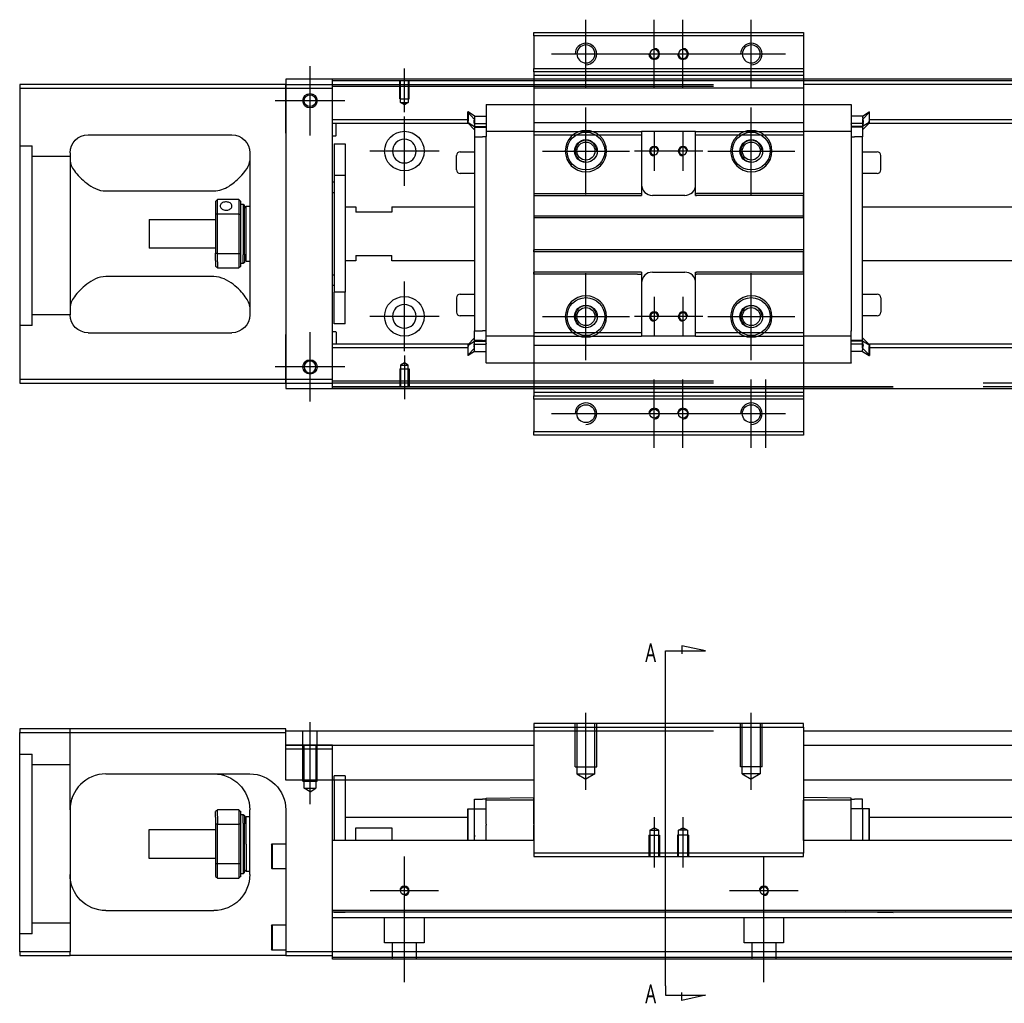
# Model space of a CAD drawing. Header units: millimetres. Extents: x -2774 to 3135, y -1571 to 860.
# Tile 6 of 15: x -2545 to -2271, y -897 to -623. Entities that reach past the tile are written whole.
import ezdxf
from ezdxf.lldxf.tags import DXFTag

# ---------------------------------------------------------------- set-up
doc = ezdxf.new("R2010")
doc.units = ezdxf.units.MM
doc.layers.get('0').update_dxf_attribs({"linetype": 'CONTINUOUS'})
doc.styles.add('CHN', font='msjhbd.ttf')
tags = doc.linetypes.add('DASHED', pattern=[25.72, 12.86, -12.86]).pattern_tags.tags
tags[6:7] = [DXFTag(74, 4), DXFTag(75, 0), DXFTag(340, '0'), DXFTag(46, 0.0), DXFTag(50, 0.0), DXFTag(44, 0.0), DXFTag(45, 0.0)]
tags[4:5] = [DXFTag(74, 4), DXFTag(75, 0), DXFTag(340, '0'), DXFTag(46, 0.0), DXFTag(50, 0.0), DXFTag(44, 0.0), DXFTag(45, 0.0)]

msp = doc.modelspace()

# ---------------------------------------------------------------- linework, layer by layer
at = {"color": 0, "ltscale": 0.2}
for p, q in [((-2387.38, -642.52), (-2387.38, -623.47)), ((-2368.38, -642.52), (-2368.38, -623.47)), ((-2360.38, -642.52), (-2360.38, -623.47)), ((-2341.38, -642.52), (-2341.38, -623.47)), ((-2396.91, -633), (-2377.86, -633)), ((-2377.91, -633), (-2358.86, -633)), ((-2369.91, -633), (-2350.86, -633)), ((-2350.91, -633), (-2331.86, -633)), ((-2464.13, -655.65), (-2464.13, -636.35)), ((-2464.13, -655.52), (-2464.13, -636.47)), ((-2437.88, -649.14), (-2437.88, -637)), ((-2454.48, -646), (-2473.78, -646)), ((-2454.61, -646), (-2473.66, -646)), ((-2387.38, -672.1), (-2387.38, -647.9)), ((-2341.38, -672.1), (-2341.38, -647.9)), ((-2437.88, -669.65), (-2437.88, -650.35)), ((-2368.38, -654.5), (-2368.38, -665.5)), ((-2360.38, -654.5), (-2360.38, -665.5)), ((-2428.23, -660), (-2447.53, -660)), ((-2399.48, -660), (-2375.28, -660)), ((-2362.88, -660), (-2373.88, -660)), ((-2354.88, -660), (-2365.88, -660)), ((-2353.48, -660), (-2329.28, -660)), ((-2387.38, -718.1), (-2387.38, -693.9)), ((-2341.38, -718.1), (-2341.38, -693.9)), ((-2437.88, -715.6), (-2437.88, -696.3)), ((-2368.38, -700.5), (-2368.38, -711.5)), ((-2360.38, -700.5), (-2360.38, -711.5)), ((-2428.23, -705.95), (-2447.53, -705.95)), ((-2399.48, -706), (-2375.28, -706)), ((-2362.88, -706), (-2373.88, -706)), ((-2354.88, -706), (-2365.88, -706)), ((-2353.48, -706), (-2329.28, -706)), ((-2464.13, -729.65), (-2464.13, -710.35)), ((-2464.13, -729.52), (-2464.13, -710.47)), ((-2437.88, -716.85), (-2437.88, -729)), ((-2454.48, -720), (-2473.78, -720)), ((-2454.61, -720), (-2473.66, -720)), ((-2368.38, -742.52), (-2368.38, -723.47)), ((-2360.38, -742.52), (-2360.38, -723.47)), ((-2341.38, -742.52), (-2341.38, -723.47)), ((-2337.38, -742.52), (-2337.38, -723.47)), ((-2396.91, -733), (-2377.86, -733)), ((-2377.91, -733), (-2358.86, -733)), ((-2369.91, -733), (-2350.86, -733)), ((-2350.91, -733), (-2331.86, -733)), ((-2464.13, -841.56), (-2464.13, -818.74)), ((-2387.38, -837.59), (-2387.38, -816.15)), ((-2341.38, -837.59), (-2341.38, -816.15)), ((-2368.38, -845.15), (-2368.38, -859.15)), ((-2360.38, -845.15), (-2360.38, -859.15)), ((-2437.88, -875.17), (-2437.88, -856.12)), ((-2337.88, -875.17), (-2337.88, -856.12)), ((-2437.88, -891.06), (-2437.88, -865.31)), ((-2337.88, -891.06), (-2337.88, -865.31)), ((-2428.36, -865.65), (-2447.41, -865.65)), ((-2328.36, -865.65), (-2347.41, -865.65))]:
    msp.add_line(p, q, dxfattribs=at)
at = {"color": 0, "linetype": 'Continuous'}
for p, q in [((-2401.88, -628), (-2401.88, -627)), ((-2401.88, -627), (-2326.88, -627)), ((-2326.88, -627), (-2326.88, -628)), ((-2401.88, -628), (-2401.88, -637)), ((-2326.88, -628), (-2401.88, -628)), ((-2326.88, -628), (-2326.88, -637)), ((-2401.88, -637), (-2326.88, -637)), ((-2401.88, -638), (-2401.88, -637)), ((-2401.88, -638), (-2401.88, -640)), ((-2326.88, -638), (-2401.88, -638)), ((-2326.88, -637), (-2326.88, -638)), ((-2326.88, -638), (-2326.88, -640)), ((-1804.88, -640), (-2470.88, -640)), ((-2470.88, -640), (-2470.88, -641.5)), ((-2457.88, -640.5), (-2457.88, -640)), ((-2301.88, -640.5), (-2457.88, -640.5)), ((-2457.88, -641.5), (-2457.88, -640.5)), ((-2401.88, -640), (-2401.88, -642.5)), ((-2326.88, -640), (-2326.88, -642.5)), ((-2470.88, -641.5), (-2544.88, -641.5)), ((-2544.88, -641.5), (-2544.88, -723.5)), ((-2544.88, -642.5), (-2470.88, -642.5)), ((-2470.88, -642.5), (-2470.88, -641.5)), ((-2470.88, -641.5), (-2470.88, -653.42)), ((-2470.88, -642.5), (-2457.88, -642.5)), ((-2470.88, -655), (-2470.88, -642.5)), ((-2457.88, -642.5), (-2457.88, -641.5)), ((-2457.88, -723.5), (-2457.88, -642.5)), ((-2401.88, -642.5), (-2401.88, -723.5)), ((-2326.88, -642.5), (-2326.88, -723.5)), ((-2470.88, -653.42), (-2470.88, -655.9)), ((-2525.88, -655.5), (-2485.88, -655.5)), ((-2470.88, -655), (-2470.88, -711)), ((-2470.88, -655.9), (-2470.88, -660.6)), ((-2401.88, -655.52), (-2401.88, -671.8)), ((-2530.88, -660.5), (-2530.88, -705.5)), ((-2480.88, -660.5), (-2480.88, -705.5)), ((-2470.88, -660.6), (-2470.88, -663.08)), ((-2470.88, -663.08), (-2470.88, -702.92)), ((-2520.88, -671.09), (-2490.88, -671.09)), ((-2483.88, -673.5), (-2489.88, -673.5)), ((-2489.88, -677.45), (-2489.88, -673.5)), ((-2483.88, -673.5), (-2483.88, -677.45)), ((-2490.38, -674), (-2490.38, -677.59)), ((-2483.38, -677.59), (-2483.38, -674)), ((-2483.38, -674.75), (-2482.68, -674.75)), ((-2482.68, -674.75), (-2482.38, -675.05)), ((-2482.68, -674.75), (-2482.68, -688.83)), ((-2482.38, -688.62), (-2482.38, -675.05)), ((-2482.38, -675.85), (-2481.88, -675.35)), ((-2481.88, -675.35), (-2480.88, -675.35)), ((-2481.88, -690.65), (-2481.88, -675.35)), ((-2508.88, -679), (-2490.38, -679)), ((-2508.88, -679), (-2508.88, -687)), ((-2490.38, -677.59), (-2490.38, -688.41)), ((-2489.88, -688.54), (-2489.88, -677.45)), ((-2489.88, -677.45), (-2483.88, -677.45)), ((-2483.88, -677.45), (-2483.88, -688.54)), ((-2483.38, -688.41), (-2483.38, -677.59)), ((-2490.38, -687), (-2508.88, -687)), ((-2490.38, -690.42), (-2490.38, -688.41)), ((-2483.88, -688.54), (-2489.88, -688.54)), ((-2489.88, -690.78), (-2489.88, -688.54)), ((-2483.88, -688.54), (-2483.88, -690.78)), ((-2483.38, -692), (-2483.38, -688.41)), ((-2482.68, -691.25), (-2482.68, -688.83)), ((-2482.38, -688.62), (-2482.38, -690.95)), ((-2482.38, -690.15), (-2481.88, -690.65)), ((-2490.38, -690.42), (-2490.38, -692)), ((-2489.88, -690.78), (-2489.88, -692.5)), ((-2489.88, -692.5), (-2483.88, -692.5)), ((-2483.88, -690.78), (-2483.88, -692.5)), ((-2482.68, -691.25), (-2483.38, -691.25)), ((-2482.38, -690.95), (-2482.68, -691.25)), ((-2481.88, -690.65), (-2480.88, -690.65)), ((-2490.88, -694.9), (-2520.88, -694.9)), ((-2470.88, -702.92), (-2470.88, -705.4)), ((-2470.88, -705.4), (-2470.88, -710.1)), ((-2525.88, -710.5), (-2485.88, -710.5)), ((-2470.88, -710.1), (-2470.88, -712.58)), ((-2470.88, -723.5), (-2470.88, -711)), ((-2470.88, -712.58), (-2470.88, -724.5)), ((-2544.88, -723.5), (-2544.88, -724.5)), ((-2470.88, -723.5), (-2544.88, -723.5)), ((-2544.88, -724.5), (-2470.88, -724.5)), ((-2470.88, -724.5), (-2470.88, -723.5)), ((-2457.88, -723.5), (-2470.88, -723.5)), ((-2470.88, -724.5), (-2457.88, -724.5)), ((-2470.88, -724.5), (-2470.88, -726)), ((-2457.88, -724.5), (-2457.88, -723.5)), ((-2457.88, -725.5), (-2457.88, -724.5)), ((-2301.88, -725.5), (-2457.88, -725.5)), ((-2457.88, -726), (-2457.88, -725.5)), ((-2401.88, -723.5), (-2401.88, -726)), ((-2326.88, -723.5), (-2326.88, -726)), ((-2470.88, -726), (-1804.88, -726)), ((-2401.88, -726), (-2401.88, -728)), ((-2401.88, -729), (-2401.88, -728)), ((-2401.88, -728), (-2326.88, -728)), ((-2326.88, -726), (-2326.88, -728)), ((-2326.88, -728), (-2326.88, -729)), ((-2401.88, -729), (-2401.88, -738)), ((-2326.88, -729), (-2401.88, -729)), ((-2326.88, -729), (-2326.88, -738)), ((-2401.88, -739), (-2401.88, -738)), ((-2401.88, -738), (-2326.88, -738)), ((-2326.88, -739), (-2401.88, -739)), ((-2326.88, -738), (-2326.88, -739)), ((-2544.88, -820.65), (-2544.88, -821.65)), ((-2470.88, -820.65), (-2544.88, -820.65)), ((-2470.88, -821.65), (-2470.88, -820.65)), ((-2470.88, -821.15), (-2351.88, -821.15)), ((-2401.88, -819.15), (-2401.88, -820.15)), ((-2326.88, -819.15), (-2401.88, -819.15)), ((-2401.88, -820.15), (-2326.88, -820.15)), ((-2401.88, -820.15), (-2401.88, -855.15)), ((-2326.88, -820.15), (-2326.88, -819.15)), ((-2326.88, -820.15), (-2326.88, -855.15)), ((-2326.88, -821.15), (-1804.88, -821.15)), ((-2544.88, -821.65), (-2470.88, -821.65)), ((-2544.88, -882.65), (-2544.88, -821.65)), ((-2470.88, -834.92), (-2470.88, -821.65)), ((-2470.88, -825.15), (-2401.88, -825.15)), ((-2326.88, -825.15), (-1804.88, -825.15)), ((-2520.88, -833.15), (-2480.88, -833.15)), ((-2401.88, -834.92), (-2470.88, -834.92)), ((-2457.88, -850.65), (-2457.88, -834.92)), ((-2457.38, -834.92), (-2457.38, -851.65)), ((-2454.38, -834.92), (-2454.38, -851.65)), ((-1804.88, -834.92), (-2326.88, -834.92)), ((-2418.33, -842.9), (-2418.33, -840.2)), ((-2418.33, -840.2), (-2416.13, -840.2)), ((-2415.13, -840.2), (-2416.13, -840.2)), ((-2415.13, -839.93), (-2401.88, -839.7)), ((-2415.13, -840.5), (-2415.13, -839.93)), ((-2401.88, -840.5), (-2415.13, -840.5)), ((-2415.13, -847.15), (-2415.13, -840.5)), ((-2401.88, -840.5), (-2401.88, -839.93)), ((-2401.88, -847.15), (-2401.88, -840.5)), ((-2313.63, -839.93), (-2326.88, -839.7)), ((-2313.63, -840.5), (-2326.88, -840.5)), ((-2326.88, -851.65), (-2326.88, -840.5)), ((-2313.63, -840.5), (-2313.63, -839.93)), ((-2313.63, -840.2), (-2312.63, -840.2)), ((-2313.63, -851.65), (-2313.63, -840.5)), ((-2310.43, -840.2), (-2312.63, -840.2)), ((-2310.43, -842.9), (-2310.43, -840.2)), ((-2530.88, -843.15), (-2530.88, -882.65)), ((-2483.88, -843.15), (-2489.88, -843.15)), ((-2489.88, -844.87), (-2489.88, -843.15)), ((-2483.88, -843.15), (-2483.88, -844.87)), ((-2480.88, -861.15), (-2480.88, -843.15)), ((-2470.88, -843.15), (-2470.88, -882.65)), ((-2420.23, -851.65), (-2420.23, -842.9)), ((-2420.23, -842.9), (-2420.13, -842.9)), ((-2420.13, -851.65), (-2420.13, -842.9)), ((-2420.13, -842.9), (-2418.33, -842.9)), ((-2418.33, -842.9), (-2415.13, -842.9)), ((-2418.33, -851.65), (-2418.33, -842.9)), ((-2310.43, -842.9), (-2313.63, -842.9)), ((-2308.63, -842.9), (-2310.43, -842.9)), ((-2310.43, -842.9), (-2310.43, -850.15)), ((-2308.63, -851.65), (-2308.63, -842.9)), ((-2308.53, -842.9), (-2308.63, -842.9)), ((-2308.53, -851.65), (-2308.53, -842.9)), ((-2490.38, -845.22), (-2490.38, -843.65)), ((-2490.38, -845.22), (-2490.38, -847.24)), ((-2489.88, -844.87), (-2489.88, -847.1)), ((-2483.88, -844.87), (-2483.88, -847.1)), ((-2483.38, -847.24), (-2483.38, -843.65)), ((-2483.38, -844.4), (-2482.68, -844.4)), ((-2482.68, -844.4), (-2482.38, -844.7)), ((-2482.68, -846.82), (-2482.68, -844.4)), ((-2482.38, -844.7), (-2482.38, -847.03)), ((-2482.38, -845.5), (-2481.88, -845)), ((-2481.88, -845), (-2480.88, -845)), ((-2481.88, -852.65), (-2481.88, -845)), ((-2454.37, -845.15), (-2420.13, -845.15)), ((-2308.53, -845.15), (-1817.88, -845.15)), ((-2508.88, -848.65), (-2490.38, -848.65)), ((-2508.88, -852.65), (-2508.88, -848.65)), ((-2490.38, -847.24), (-2490.38, -858.06)), ((-2489.88, -858.19), (-2489.88, -847.1)), ((-2489.88, -847.1), (-2483.88, -847.1)), ((-2483.88, -847.1), (-2483.88, -858.19)), ((-2483.38, -858.06), (-2483.38, -847.24)), ((-2482.68, -846.82), (-2482.68, -860.9)), ((-2482.38, -860.6), (-2482.38, -847.03)), ((-2451.38, -848.15), (-2441.38, -848.15)), ((-2451.38, -851.65), (-2451.38, -848.15)), ((-2441.38, -848.15), (-2441.38, -851.65)), ((-2415.13, -847.15), (-2415.13, -847.38)), ((-2415.13, -851.65), (-2415.13, -847.38)), ((-2401.88, -847.15), (-2401.88, -847.38)), ((-2401.88, -851.65), (-2401.88, -847.38)), ((-2457.88, -851.65), (-2457.88, -850.65)), ((-2401.88, -851.65), (-2457.88, -851.65)), ((-2457.88, -871.1), (-2457.88, -851.65)), ((-1817.88, -851.65), (-2326.88, -851.65)), ((-2508.88, -856.65), (-2508.88, -852.65)), ((-2481.88, -852.65), (-2481.88, -860.3)), ((-2474.88, -852.83), (-2474.63, -852.58)), ((-2474.88, -852.83), (-2474.88, -856.08)), ((-2474.63, -852.58), (-2470.88, -852.58)), ((-2474.63, -852.58), (-2474.63, -856.08)), ((-2490.38, -856.65), (-2508.88, -856.65)), ((-2474.88, -856.08), (-2474.88, -859.33)), ((-2474.63, -856.08), (-2474.63, -859.58)), ((-2326.88, -855.15), (-2401.88, -855.15)), ((-2401.88, -855.15), (-2401.88, -856.15)), ((-2401.88, -856.15), (-2326.88, -856.15)), ((-2326.88, -856.15), (-2326.88, -855.15)), ((-2490.38, -858.06), (-2490.38, -861.65)), ((-2489.88, -862.15), (-2489.88, -858.19)), ((-2483.88, -858.19), (-2489.88, -858.19)), ((-2483.88, -858.19), (-2483.88, -862.15)), ((-2483.38, -861.65), (-2483.38, -858.06)), ((-2481.88, -860.3), (-2482.38, -859.8)), ((-2474.63, -859.58), (-2474.88, -859.33)), ((-2470.88, -859.58), (-2474.63, -859.58)), ((-2489.88, -862.15), (-2483.88, -862.15)), ((-2482.68, -860.9), (-2483.38, -860.9)), ((-2482.38, -860.6), (-2482.68, -860.9)), ((-2480.88, -860.3), (-2481.88, -860.3)), ((-2520.88, -871.15), (-2490.88, -871.15)), ((-1817.88, -871.1), (-2457.88, -871.1)), ((-2457.88, -871.6), (-2457.88, -871.1)), ((-2457.88, -882.65), (-2457.88, -871.6)), ((-2474.88, -875.4), (-2474.63, -875.15)), ((-2474.88, -875.4), (-2474.88, -878.65)), ((-2474.63, -875.15), (-2470.88, -875.15)), ((-2474.63, -875.15), (-2474.63, -878.65)), ((-2474.88, -878.65), (-2474.88, -881.9)), ((-2474.63, -878.65), (-2474.63, -882.15)), ((-2544.88, -882.65), (-2544.88, -883.65)), ((-2530.88, -882.65), (-2544.88, -882.65)), ((-2544.88, -883.65), (-2530.88, -883.65)), ((-2530.88, -883.65), (-2530.88, -882.65)), ((-2470.88, -883.65), (-2530.88, -883.65)), ((-2474.63, -882.15), (-2474.88, -881.9)), ((-2470.88, -882.15), (-2474.63, -882.15)), ((-2470.88, -882.65), (-2470.88, -883.65)), ((-2457.88, -882.65), (-2470.88, -882.65)), ((-2470.88, -883.65), (-2457.88, -883.65)), ((-1817.88, -882.65), (-2457.88, -882.65)), ((-2457.88, -884.65), (-2457.88, -882.65)), ((-1817.88, -884.65), (-2457.88, -884.65))]:
    msp.add_line(p, q, dxfattribs=at)
at = {"color": 0, "linetype": 'DASHED'}
for p, q in [((-2326.88, -638), (-2401.88, -638)), ((-2326.88, -639), (-2401.88, -639)), ((-1817.88, -640.5), (-2326.88, -640.5)), ((-2470.88, -641.5), (-2351.88, -641.5)), ((-2351.88, -642), (-2457.88, -642)), ((-2326.88, -642.5), (-2401.88, -642.5)), ((-1817.88, -641.5), (-2326.88, -641.5)), ((-2415.13, -647.09), (-2415.13, -647.04)), ((-2415.13, -647.09), (-2415.13, -652.4)), ((-2313.63, -647.09), (-2313.63, -647.04)), ((-2313.63, -647.09), (-2313.63, -652.4)), ((-2420.13, -649.12), (-2420.23, -649.12)), ((-2420.23, -651.66), (-2420.23, -649.12)), ((-2420.23, -649.22), (-2418.33, -651.2)), ((-2420.23, -652.02), (-2420.23, -651.66)), ((-2418.33, -650.27), (-2420.13, -649.12)), ((-2420.13, -649.12), (-2420.13, -651.66)), ((-2420.13, -652.02), (-2420.13, -651.66)), ((-2418.33, -650.27), (-2415.13, -650.27)), ((-2310.43, -650.27), (-2313.63, -650.27)), ((-2313.62, -651.32), (-2313.63, -651.32)), ((-2310.43, -650.27), (-2308.63, -649.12)), ((-2308.53, -649.22), (-2310.43, -651.2)), ((-2308.63, -649.12), (-2308.53, -649.12)), ((-2308.63, -649.12), (-2308.63, -651.66)), ((-2308.63, -652.02), (-2308.63, -651.66)), ((-2308.53, -651.66), (-2308.53, -649.12)), ((-2308.53, -652.02), (-2308.53, -651.66)), ((-2420.23, -652.02), (-2420.13, -652.02)), ((-2420.23, -652.12), (-2420.23, -652.02)), ((-2418.33, -654.1), (-2420.23, -652.12)), ((-2420.13, -652.02), (-2418.33, -653.17)), ((-2418.33, -652.26), (-2418.33, -653.32)), ((-2418.33, -653.17), (-2415.13, -653.17)), ((-2416.13, -653.32), (-2418.33, -653.32)), ((-2418.33, -653.32), (-2418.33, -656.02)), ((-2415.13, -653.32), (-2415.63, -653.32)), ((-2415.13, -652.52), (-2415.13, -652.4)), ((-2415.13, -652.52), (-2415.13, -654.52)), ((-2415.13, -653.82), (-2415.13, -653.82)), ((-2415.13, -654.52), (-2415.13, -655.25)), ((-2401.88, -652.03), (-2326.88, -652.03)), ((-2401.88, -654.52), (-2401.88, -655.52)), ((-2372.13, -654.52), (-2371.88, -654.52)), ((-2371.88, -654.52), (-2371.88, -655.52)), ((-2356.88, -654.52), (-2371.88, -654.52)), ((-2356.88, -655.52), (-2356.88, -654.52)), ((-2313.63, -652.52), (-2313.63, -652.4)), ((-2313.63, -652.52), (-2313.63, -652.4)), ((-2313.63, -652.52), (-2313.63, -654.52)), ((-2310.43, -653.17), (-2313.63, -653.17)), ((-2313.63, -653.82), (-2313.63, -653.82)), ((-2313.63, -654.52), (-2313.63, -655.25)), ((-2310.31, -652.32), (-2313.62, -652.32)), ((-2308.63, -652.02), (-2310.43, -653.17)), ((-2310.43, -654.1), (-2308.53, -652.12)), ((-2310.43, -652.26), (-2310.43, -653.32)), ((-2310.43, -653.32), (-2310.43, -656.02)), ((-2308.53, -652.02), (-2308.63, -652.02)), ((-2308.53, -652.12), (-2308.53, -652.02)), ((-2418.33, -656.02), (-2416.13, -656.02)), ((-2415.13, -656.02), (-2416.13, -656.02)), ((-2415.13, -655.25), (-2415.13, -655.98)), ((-2372.13, -655.52), (-2371.88, -655.52)), ((-2313.63, -655.25), (-2313.63, -655.98)), ((-2313.63, -656.02), (-2312.63, -656.02)), ((-2310.43, -656.02), (-2312.63, -656.02)), ((-2423.38, -665.22), (-2423.38, -661.22)), ((-2423.38, -661.22), (-2423.38, -661.22)), ((-2422.38, -660.22), (-2418.33, -660.22)), ((-2310.43, -660.22), (-2306.38, -660.22)), ((-2305.38, -665.22), (-2305.38, -661.22)), ((-2401.91, -663.2), (-2401.88, -663.2)), ((-2418.33, -666.22), (-2422.38, -666.22)), ((-2306.38, -666.22), (-2310.43, -666.22)), ((-2401.88, -671.8), (-2401.88, -672.35)), ((-2401.88, -672.35), (-2401.88, -678)), ((-2326.88, -671.8), (-2326.88, -672.35)), ((-2326.88, -678), (-2326.88, -672.35)), ((-2401.88, -678), (-2401.88, -678.55)), ((-2401.88, -678.55), (-2401.88, -687.45)), ((-2326.88, -678.55), (-2326.88, -678)), ((-2401.88, -688), (-2401.88, -687.45)), ((-2401.88, -688), (-2401.88, -693.65)), ((-2326.88, -687.45), (-2326.88, -688)), ((-2326.88, -693.65), (-2326.88, -688)), ((-2401.88, -694.2), (-2401.88, -693.65)), ((-2401.88, -694.2), (-2401.88, -710.48)), ((-2326.88, -693.65), (-2340.63, -693.65)), ((-2326.88, -693.65), (-2326.88, -694.2)), ((-2326.88, -694.2), (-2326.88, -710.48)), ((-2423.38, -700.78), (-2423.38, -704.78)), ((-2422.38, -699.78), (-2418.33, -699.78)), ((-2418.33, -705.78), (-2422.38, -705.78)), ((-2541.38, -708.52), (-2544.88, -708.52)), ((-2418.33, -711.9), (-2420.23, -713.88)), ((-2418.33, -712.68), (-2418.33, -709.98)), ((-2418.33, -709.98), (-2416.13, -709.98)), ((-2415.13, -709.98), (-2416.13, -709.98)), ((-2415.13, -710.75), (-2415.13, -710.02)), ((-2415.13, -711.48), (-2415.13, -710.75)), ((-2415.13, -713.48), (-2415.13, -711.48)), ((-2401.88, -710.48), (-2401.88, -711.48)), ((-2356.88, -711.48), (-2356.88, -710.48)), ((-2326.88, -710.48), (-2326.88, -711.48)), ((-2313.63, -711.48), (-2313.63, -709.98)), ((-2313.63, -713.48), (-2313.63, -711.48)), ((-2310.43, -711.9), (-2308.53, -713.88)), ((-2420.23, -713.88), (-2420.23, -713.98)), ((-2420.23, -713.98), (-2420.23, -714.33)), ((-2420.23, -713.98), (-2420.13, -713.98)), ((-2420.23, -714.33), (-2420.23, -716.87)), ((-2420.23, -716.77), (-2418.33, -714.79)), ((-2420.13, -713.98), (-2418.33, -712.83)), ((-2420.13, -713.98), (-2420.13, -714.33)), ((-2420.13, -716.87), (-2420.13, -714.33)), ((-2418.45, -713.68), (-2415.14, -713.68)), ((-2418.33, -713.73), (-2418.33, -712.68)), ((-2416.13, -712.68), (-2418.33, -712.68)), ((-2418.33, -712.83), (-2415.13, -712.83)), ((-2415.13, -712.68), (-2415.63, -712.68)), ((-2415.13, -712.18), (-2415.13, -712.18)), ((-2415.13, -718.91), (-2415.13, -713.48)), ((-2415.13, -713.48), (-2415.13, -713.6)), ((-2313.63, -712.18), (-2313.63, -712.18)), ((-2313.63, -712.68), (-2313.13, -712.68)), ((-2310.43, -712.83), (-2313.63, -712.83)), ((-2313.63, -713.48), (-2313.63, -713.6)), ((-2313.63, -713.48), (-2313.63, -713.6)), ((-2310.31, -713.68), (-2313.62, -713.68)), ((-2310.43, -713.73), (-2310.43, -712.68)), ((-2308.63, -713.98), (-2310.43, -712.83)), ((-2308.63, -713.98), (-2308.63, -714.33)), ((-2308.53, -713.98), (-2308.63, -713.98)), ((-2308.53, -713.88), (-2308.53, -713.98)), ((-2308.53, -713.98), (-2308.53, -714.33)), ((-2420.13, -716.87), (-2420.23, -716.87)), ((-2418.33, -715.72), (-2420.13, -716.87)), ((-2418.33, -715.72), (-2415.13, -715.72)), ((-2415.13, -718.91), (-2415.13, -718.96)), ((-1817.88, -724.5), (-2276.88, -724.5)), ((-1817.88, -725.5), (-2276.88, -725.5)), ((-2457.88, -825.15), (-2470.88, -825.15)), ((-2415.13, -850.66), (-2415.13, -850.65)), ((-1817.88, -873.15), (-2457.88, -873.15)), ((-2454.38, -871.65), (-2457.38, -871.65)), ((-2443.38, -880.15), (-2443.38, -873.15)), ((-2432.38, -873.15), (-2432.38, -880.15)), ((-2343.38, -880.15), (-2343.38, -873.15)), ((-2332.38, -873.15), (-2332.38, -880.15)), ((-2315.13, -871.42), (-2301.88, -871.65)), ((-2541.38, -877.65), (-2544.88, -877.65)), ((-2432.38, -880.15), (-2443.38, -880.15)), ((-2441.18, -884.65), (-2441.18, -880.15)), ((-2434.58, -880.15), (-2434.58, -884.65)), ((-2332.38, -880.15), (-2343.38, -880.15)), ((-2341.18, -884.65), (-2341.18, -880.15)), ((-2334.58, -880.15), (-2334.58, -884.65)), ((-1817.88, -884.15), (-2457.88, -884.15))]:
    msp.add_line(p, q, dxfattribs=at)
at = {"color": 0, "linetype": 'DASHED', "ltscale": 0.1}
for p, q in [((-2439.18, -645.5), (-2439.18, -640.5)), ((-2438.96, -646.49), (-2438.96, -640.5)), ((-2436.81, -640.5), (-2436.81, -646.49)), ((-2436.58, -645.5), (-2436.58, -640.5)), ((-2439.18, -645.5), (-2436.58, -645.5)), ((-2437.88, -647.14), (-2438.96, -646.49)), ((-2438.96, -646.49), (-2436.81, -646.49)), ((-2436.81, -646.49), (-2437.88, -647.14)), ((-2437.88, -718.86), (-2438.96, -719.5)), ((-2438.96, -719.5), (-2438.96, -725.5)), ((-2438.96, -719.5), (-2436.81, -719.5)), ((-2436.81, -719.5), (-2437.88, -718.86)), ((-2436.81, -725.5), (-2436.81, -719.5)), ((-2439.18, -720.5), (-2436.58, -720.5)), ((-2439.18, -720.5), (-2439.18, -725.5)), ((-2436.58, -720.5), (-2436.58, -725.5)), ((-2457.88, -826.15), (-2457.88, -825.15)), ((-2369.63, -848.84), (-2368.38, -848.12)), ((-2369.63, -848.84), (-2369.63, -856.15)), ((-2369.63, -848.84), (-2367.13, -848.84)), ((-2367.13, -848.84), (-2368.38, -848.12)), ((-2367.13, -856.15), (-2367.13, -848.84)), ((-2361.63, -848.84), (-2360.38, -848.12)), ((-2361.63, -856.15), (-2361.63, -848.84)), ((-2359.13, -848.84), (-2361.63, -848.84)), ((-2359.13, -848.84), (-2360.38, -848.12)), ((-2359.13, -848.84), (-2359.13, -856.15)), ((-2369.88, -850.15), (-2366.88, -850.15)), ((-2369.88, -850.15), (-2369.88, -856.15)), ((-2366.88, -850.15), (-2366.88, -856.15)), ((-2358.88, -850.15), (-2361.88, -850.15)), ((-2361.88, -850.15), (-2361.88, -856.15)), ((-2358.88, -850.15), (-2358.88, -856.15))]:
    msp.add_line(p, q, dxfattribs=at)
at = {"color": 0, "linetype": 'DASHED', "ltscale": 0.6}
for p, q in [((-2415.13, -647.04), (-2313.63, -647.04)), ((-2420.13, -651.32), (-2457.88, -651.32)), ((-1817.88, -651.32), (-2308.53, -651.32)), ((-2420.13, -652.32), (-2457.88, -652.32)), ((-2456.88, -655.64), (-2456.88, -652.32)), ((-2418.45, -652.32), (-2415.14, -652.32)), ((-2401.88, -654.52), (-2415.13, -654.52)), ((-2356.88, -654.52), (-2326.88, -654.52)), ((-2326.88, -654.52), (-2326.88, -655.52)), ((-2313.63, -654.52), (-2326.88, -654.52)), ((-1817.88, -652.32), (-2308.53, -652.32)), ((-2457.08, -655.84), (-2457.88, -655.84)), ((-2418.33, -656.02), (-2418.33, -709.98)), ((-2415.13, -710.02), (-2415.13, -655.98)), ((-2371.88, -655.52), (-2371.88, -671.8)), ((-2356.88, -655.52), (-2326.88, -655.52)), ((-2356.88, -671.8), (-2356.88, -655.52)), ((-2313.63, -655.98), (-2313.63, -710.02)), ((-2310.43, -712.83), (-2310.43, -656.02)), ((-2457.38, -658), (-2454.38, -658)), ((-2457.38, -658), (-2457.38, -666.75)), ((-2454.38, -658), (-2454.38, -666.75)), ((-2454.38, -666.75), (-2457.38, -666.75)), ((-2457.38, -666.75), (-2457.38, -699.25)), ((-2454.38, -666.75), (-2454.38, -699.25)), ((-2457.88, -668.59), (-2457.38, -668.59)), ((-2457.38, -671.59), (-2457.88, -671.59)), ((-2401.88, -671.8), (-2372.99, -671.8)), ((-2401.88, -672.35), (-2371.88, -672.35)), ((-2371.88, -671.8), (-2371.88, -672.35)), ((-2359.88, -672.35), (-2368.88, -672.35)), ((-2356.88, -672.35), (-2356.88, -671.8)), ((-2356.88, -672.35), (-2356.63, -672.35)), ((-2340.63, -672.35), (-2356.63, -672.35)), ((-2326.88, -672.35), (-2340.63, -672.35)), ((-2454.38, -675.5), (-2451.38, -675.5)), ((-2451.38, -675.5), (-2451.38, -677)), ((-2441.38, -675.5), (-2418.33, -675.5)), ((-2441.38, -675.5), (-2441.38, -677)), ((-2310.43, -675.5), (-1817.88, -675.5)), ((-2441.38, -677), (-2451.38, -677)), ((-2401.88, -678), (-2326.88, -678)), ((-2326.88, -678.55), (-2401.88, -678.55)), ((-2451.38, -689), (-2441.38, -689)), ((-2451.38, -689), (-2451.38, -690.5)), ((-2441.38, -690.5), (-2441.38, -689)), ((-2326.88, -687.45), (-2401.88, -687.45)), ((-2326.88, -688), (-2401.88, -688)), ((-2451.38, -690.5), (-2454.38, -690.5)), ((-2418.33, -690.5), (-2441.38, -690.5)), ((-1817.88, -690.5), (-2310.43, -690.5)), ((-2457.88, -694.4), (-2457.38, -694.4)), ((-2371.88, -693.65), (-2401.88, -693.65)), ((-2372.99, -694.2), (-2401.88, -694.2)), ((-2371.88, -693.65), (-2371.88, -694.2)), ((-2371.88, -694.2), (-2371.88, -710.48)), ((-2368.88, -693.65), (-2359.88, -693.65)), ((-2356.88, -694.2), (-2356.88, -693.65)), ((-2356.88, -710.48), (-2356.88, -694.2)), ((-2340.63, -693.65), (-2356.63, -693.65)), ((-2457.38, -697.4), (-2457.88, -697.4)), ((-2454.38, -699.25), (-2457.38, -699.25)), ((-2457.38, -708), (-2457.38, -699.25)), ((-2454.38, -708), (-2454.38, -699.25)), ((-2310.43, -699.78), (-2306.38, -699.78)), ((-2305.38, -700.78), (-2305.38, -704.78)), ((-2306.38, -705.78), (-2310.43, -705.78)), ((-2305.38, -704.78), (-2305.38, -704.78)), ((-2454.38, -708), (-2457.38, -708)), ((-2457.88, -710.15), (-2457.08, -710.15)), ((-2456.88, -710.35), (-2456.88, -713.68)), ((-2401.92, -711.48), (-2415.13, -711.48)), ((-2372.13, -710.48), (-2371.88, -710.48)), ((-2372.13, -711.48), (-2371.88, -711.48)), ((-2371.88, -710.48), (-2371.88, -711.48)), ((-2356.88, -711.48), (-2371.88, -711.48)), ((-2356.88, -710.48), (-2326.88, -710.48)), ((-2356.88, -711.48), (-2326.88, -711.48)), ((-2313.63, -711.48), (-2326.88, -711.48)), ((-2420.13, -713.68), (-2457.88, -713.68)), ((-2420.13, -714.68), (-2457.88, -714.68)), ((-2401.88, -713.97), (-2326.88, -713.97)), ((-2401.88, -713.98), (-2326.88, -713.98)), ((-2313.63, -718.91), (-2313.63, -713.6)), ((-2308.53, -716.77), (-2310.43, -714.79)), ((-2308.63, -716.87), (-2308.63, -714.33)), ((-1817.88, -713.68), (-2308.53, -713.68)), ((-2308.53, -714.33), (-2308.53, -716.87)), ((-1817.88, -714.68), (-2308.53, -714.68)), ((-2310.43, -715.72), (-2313.63, -715.72)), ((-2310.43, -715.72), (-2308.63, -716.87)), ((-2308.63, -716.87), (-2308.53, -716.87)), ((-2313.63, -718.96), (-2415.13, -718.96)), ((-2313.63, -718.91), (-2313.63, -718.96)), ((-2351.88, -724), (-2457.88, -724)), ((-2351.88, -724.5), (-2457.88, -724.5)), ((-2401.88, -727), (-2326.88, -727))]:
    msp.add_line(p, q, dxfattribs=at)
at = {"color": 0, "linetype": 'DASHED', "ltscale": 0.3}
for p, q in [((-2544.88, -658.52), (-2541.38, -658.52)), ((-2541.38, -708.52), (-2541.38, -658.52)), ((-2530.88, -661.52), (-2541.38, -661.52)), ((-2530.88, -705.52), (-2541.38, -705.52)), ((-2530.88, -843.15), (-2530.88, -820.65)), ((-2390.38, -831.15), (-2390.38, -819.15)), ((-2389.88, -819.15), (-2389.88, -833.15)), ((-2384.88, -833.15), (-2384.88, -819.15)), ((-2384.38, -831.15), (-2384.38, -819.15)), ((-2344.38, -831.15), (-2344.38, -819.15)), ((-2343.88, -833.15), (-2343.88, -819.15)), ((-2338.88, -819.15), (-2338.88, -833.15)), ((-2338.38, -831.15), (-2338.38, -819.15)), ((-2544.88, -827.65), (-2541.38, -827.65)), ((-2541.38, -877.65), (-2541.38, -827.65)), ((-2530.88, -830.65), (-2541.38, -830.65)), ((-2390.38, -831.15), (-2384.38, -831.15)), ((-2338.38, -831.15), (-2344.38, -831.15)), ((-2389.88, -833.15), (-2384.88, -833.15)), ((-2389.88, -833.15), (-2387.38, -834.59)), ((-2384.88, -833.15), (-2387.38, -834.59)), ((-2338.88, -833.15), (-2343.88, -833.15)), ((-2343.88, -833.15), (-2341.38, -834.59)), ((-2338.88, -833.15), (-2341.38, -834.59)), ((-2530.88, -874.65), (-2541.38, -874.65))]:
    msp.add_line(p, q, dxfattribs=at)
at = {"color": 0}
for p, q in [((-2365.28, -798.94), (-2354.13, -798.94)), ((-2365.28, -801.58), (-2365.28, -798.94)), ((-2354.13, -798.94), (-2360.72, -797.51)), ((-2360.72, -797.51), (-2360.72, -799.74)), ((-2365.28, -892.07), (-2365.28, -801.58)), ((-2339.61, -833.46), (-2339.61, -833.46)), ((-2365.28, -892.07), (-2365.28, -894.7)), ((-2365.28, -894.7), (-2354.13, -894.7)), ((-2360.72, -896.14), (-2360.72, -893.91)), ((-2354.13, -894.7), (-2360.72, -896.14))]:
    msp.add_line(p, q, dxfattribs=at)
at = {"color": 0, "linetype": 'DASHED', "ltscale": 0.2}
for p, q in [((-2466.13, -835.15), (-2466.13, -821.15)), ((-2462.13, -835.15), (-2462.13, -821.15)), ((-2470.88, -826.15), (-2457.88, -826.15)), ((-2465.78, -837.15), (-2465.78, -825.15)), ((-2462.48, -825.15), (-2462.48, -837.15)), ((-2457.88, -834.92), (-2457.88, -825.15)), ((-2466.13, -835.15), (-2462.13, -835.15)), ((-2454.38, -833.65), (-2457.38, -833.65)), ((-2457.38, -834.92), (-2457.38, -833.65)), ((-2454.38, -833.65), (-2454.38, -834.92)), ((-2465.78, -837.15), (-2462.48, -837.15)), ((-2464.13, -838.1), (-2465.78, -837.15)), ((-2464.13, -838.1), (-2462.48, -837.15))]:
    msp.add_line(p, q, dxfattribs=at)
at = {"color": 0, "linetype": 'Continuous', "extrusion": (0, 0, -1)}
for centre in [(2387.38, -633), (2341.38, -633)]:
    msp.add_circle(centre, 2.5, dxfattribs=at)
at = {"color": 0, "linetype": 'DASHED', "extrusion": (0, 0, -1)}
for centre, radius in [((2368.38, -633), 1.25), ((2360.38, -633), 1.25), ((2387.38, -660), 5.75), ((2341.38, -660), 5.75), ((2368.38, -660), 1.05), ((2360.38, -660), 1.05), ((2387.38, -706), 5.75), ((2341.38, -706), 5.75), ((2368.38, -706), 1.05), ((2360.38, -706), 1.05)]:
    msp.add_circle(centre, radius, dxfattribs=at)
at = {"color": 0, "linetype": 'Continuous'}
for centre, radius in [((-2464.13, -646), 2), ((-2464.13, -646), 1.65), ((-2464.13, -720), 2), ((-2387.38, -733), 2.5), ((-2341.38, -733), 2.5), ((-2437.88, -865.65), 1.07), ((-2337.88, -865.65), 1.07)]:
    msp.add_circle(centre, radius, dxfattribs=at)
at = {"color": 0, "linetype": 'DASHED', "ltscale": 0.6}
for centre in [(-2437.88, -660), (-2437.88, -705.95)]:
    msp.add_circle(centre, 5.5, dxfattribs=at)
at = {"color": 0, "linetype": 'DASHED', "ltscale": 0.6, "extrusion": (0, 0, -1)}
msp.add_circle((2437.88, -660), 3.3, dxfattribs=at)
at = {"color": 0, "linetype": 'DASHED'}
for centre, radius in [((-2387.38, -660), 5.25), ((-2387.38, -660), 3.15), ((-2341.38, -660), 5.25), ((-2341.38, -660), 3.15), ((-2387.38, -660), 2.5), ((-2341.38, -660), 2.5), ((-2387.38, -706), 5.25), ((-2341.38, -706), 5.25), ((-2387.38, -706), 3.15), ((-2387.38, -706), 2.5), ((-2341.38, -706), 3.15), ((-2341.38, -706), 2.5)]:
    msp.add_circle(centre, radius, dxfattribs=at)
at = {"color": 0, "linetype": 'DASHED', "ltscale": 0.6, "extrusion": (-6.12303e-17, 0, -1)}
msp.add_circle((2437.88, -705.95), 3.3, dxfattribs=at)
at = {"color": 0, "linetype": 'Continuous', "extrusion": (-6.12303e-17, 0, -1)}
msp.add_circle((2464.13, -720), 1.65, dxfattribs=at)
at = {"color": 0, "linetype": 'DASHED', "ltscale": 0.2}
for centre in [(-2368.38, -733), (-2360.38, -733)]:
    msp.add_circle(centre, 1.25, dxfattribs=at)
at = {"color": 0}
for centre, radius in [((-2387.38, -633), 3), ((-2341.38, -633), 3), ((-2387.38, -733), 3), ((-2341.38, -733), 3), ((-2437.88, -865.65), 1.3), ((-2337.88, -865.65), 1.3)]:
    msp.add_arc(centre, radius, 270, 180, dxfattribs=at)
at = {"color": 0, "linetype": 'DASHED', "ltscale": 0.2}
for centre, start, end in [((-2368.38, -633), 180, 90), ((-2360.38, -633), 180, 90), ((-2368.38, -733), 270, 180), ((-2360.38, -733), 270, 180)]:
    msp.add_arc(centre, 1.5, start, end, dxfattribs=at)
at = {"color": 0, "linetype": 'Continuous', "extrusion": (-6.12303e-17, 0, -1)}
for centre, start, end in [((2525.88, -660.5), 0, 90), ((2485.88, -660.5), 90, 180), ((2525.88, -705.5), 270, 0), ((2485.88, -705.5), 180, 270)]:
    msp.add_arc(centre, 5, start, end, dxfattribs=at)
at = {"color": 0, "linetype": 'DASHED', "ltscale": 0.6}
for centre, radius, start, end in [((-2457.08, -655.64), 0.2, 270, 0), ((-2368.88, -669.35), 3, 180, 270), ((-2359.88, -669.35), 3, 270, 360), ((-2368.88, -696.65), 3, 90, 180), ((-2359.88, -696.65), 3, 0, 90), ((-2306.38, -700.78), 1, 0, 90), ((-2306.38, -704.78), 1, 270, 0), ((-2457.08, -710.35), 0.2, 0, 90)]:
    msp.add_arc(centre, radius, start, end, dxfattribs=at)
at = {"color": 0, "linetype": 'DASHED'}
for centre, radius, start, end in [((-2387.38, -660), 3, 0, 270), ((-2341.38, -660), 3, 0, 270), ((-2368.38, -660), 1.3, 0, 270), ((-2360.38, -660), 1.3, 0, 270), ((-2422.38, -661.22), 1, 90, 180), ((-2306.38, -661.22), 1, 0, 90), ((-2422.38, -665.22), 1, 180, 270), ((-2306.38, -665.22), 1, 270, 0), ((-2422.38, -700.78), 1, 90, 180), ((-2387.38, -706), 3, 0, 270), ((-2341.38, -706), 3, 0, 270), ((-2422.38, -704.78), 1, 180, 270), ((-2368.38, -706), 1.3, 0, 270), ((-2360.38, -706), 1.3, 0, 270)]:
    msp.add_arc(centre, radius, start, end, dxfattribs=at)
at = {"color": 0, "linetype": 'Continuous'}
msp.add_arc((-2520.88, -843.15), 10, 90, 180, dxfattribs=at)
at = {"color": 0, "linetype": 'Continuous', "extrusion": (0, 0, -1)}
for centre, start, end in [((2490.88, -843.15), 90, 180), ((2480.88, -843.15), 90, 180), ((2520.88, -861.15), 270, 0), ((2490.88, -861.15), 180, 270)]:
    msp.add_arc(centre, 10, start, end, dxfattribs=at)
at = {"color": 0, "linetype": 'Continuous'}
for points, degree in [([(-2301.88, -640), (-2457.88, -640)], 1), ([(-2530.88, -662.71), (-2530.88, -663.46), (-2530.41, -664.43), (-2529.64, -665.5)], 3), ([(-2490.38, -674), (-2490.21, -673.83), (-2490.05, -673.67), (-2489.88, -673.5)], 3), ([(-2483.88, -673.5), (-2483.71, -673.67), (-2483.55, -673.83), (-2483.38, -674)], 3), ([(-2489.88, -677.45), (-2490.05, -677.5), (-2490.21, -677.54), (-2490.38, -677.59)], 3), ([(-2483.88, -677.45), (-2483.71, -677.5), (-2483.55, -677.54), (-2483.38, -677.59)], 3), ([(-2489.88, -688.54), (-2490.05, -688.5), (-2490.21, -688.45), (-2490.38, -688.41)], 3), ([(-2483.88, -688.54), (-2483.71, -688.5), (-2483.55, -688.45), (-2483.38, -688.41)], 3), ([(-2489.88, -692.5), (-2490.05, -692.33), (-2490.21, -692.17), (-2490.38, -692)], 3), ([(-2483.38, -692), (-2483.55, -692.17), (-2483.71, -692.33), (-2483.88, -692.5)], 3), ([(-2529.64, -700.5), (-2530.41, -701.57), (-2530.88, -702.54), (-2530.88, -703.29)], 3), ([(-2480.88, -703.29), (-2480.88, -702.54), (-2481.35, -701.57), (-2482.13, -700.5)], 3), ([(-2301.88, -726), (-2457.88, -726)], 1), ([(-2525.88, -834.49), (-2525.91, -834.51), (-2525.94, -834.53), (-2525.97, -834.54)], 3), ([(-2489.88, -843.15), (-2490.05, -843.32), (-2490.21, -843.48), (-2490.38, -843.65)], 3), ([(-2483.88, -843.15), (-2483.71, -843.32), (-2483.55, -843.48), (-2483.38, -843.65)], 3), ([(-2489.88, -847.1), (-2490.05, -847.15), (-2490.21, -847.19), (-2490.38, -847.24)], 3), ([(-2483.38, -847.24), (-2483.55, -847.19), (-2483.71, -847.15), (-2483.88, -847.1)], 3), ([(-2418.33, -850.15), (-2418.33, -850.65)], 1), ([(-2310.43, -850.15), (-2310.43, -851.65)], 1), ([(-2489.88, -858.19), (-2490.05, -858.15), (-2490.21, -858.1), (-2490.38, -858.06)], 3), ([(-2483.38, -858.06), (-2483.55, -858.1), (-2483.71, -858.15), (-2483.88, -858.19)], 3), ([(-2490.38, -861.65), (-2490.21, -861.82), (-2490.05, -861.98), (-2489.88, -862.15)], 3), ([(-2483.38, -861.65), (-2483.55, -861.82), (-2483.71, -861.98), (-2483.88, -862.15)], 3), ([(-1817.88, -871.6), (-2457.88, -871.6)], 1)]:
    msp.add_open_spline(points, degree=degree, dxfattribs=at)
at = {"color": 0, "linetype": 'DASHED'}
for points, knots in [([(-2418.33, -650.27), (-2418.32, -650.29), (-2418.32, -650.36), (-2418.34, -650.58), (-2418.36, -650.74), (-2418.41, -651.12), (-2418.43, -651.35), (-2418.47, -651.72), (-2418.48, -651.84), (-2418.49, -651.97)], [0, 0, 0, 0, 0.287722, 0.287722, 0.57524, 0.57524, 0.866218, 0.866218, 1, 1, 1, 1]), ([(-2310.43, -650.27), (-2310.44, -650.29), (-2310.44, -650.36), (-2310.42, -650.58), (-2310.4, -650.74), (-2310.36, -651.12), (-2310.33, -651.35), (-2310.29, -651.72), (-2310.28, -651.84), (-2310.27, -651.97)], [0, 0, 0, 0, 0.287722, 0.287722, 0.57524, 0.57524, 0.866218, 0.866218, 1, 1, 1, 1]), ([(-2418.49, -652.1), (-2418.49, -652.08), (-2418.49, -652.06), (-2418.49, -652.01), (-2418.49, -651.99), (-2418.49, -651.97)], [0, 0, 0, 0, 0.477374, 0.477374, 1, 1, 1, 1]), ([(-2418.45, -652.33), (-2418.44, -652.41), (-2418.43, -652.48), (-2418.4, -652.69), (-2418.38, -652.81), (-2418.35, -653), (-2418.34, -653.07), (-2418.33, -653.15), (-2418.33, -653.17), (-2418.33, -653.17)], [0, 0, 0, 0, 0.160093, 0.160093, 0.46629, 0.46629, 0.769268, 0.769268, 1, 1, 1, 1]), ([(-2310.31, -652.33), (-2310.32, -652.41), (-2310.33, -652.48), (-2310.36, -652.69), (-2310.38, -652.81), (-2310.41, -653), (-2310.42, -653.07), (-2310.43, -653.15), (-2310.43, -653.17), (-2310.43, -653.17)], [0, 0, 0, 0, 0.160093, 0.160093, 0.46629, 0.46629, 0.769268, 0.769268, 1, 1, 1, 1]), ([(-2310.27, -652.1), (-2310.27, -652.08), (-2310.27, -652.06), (-2310.27, -652.01), (-2310.27, -651.99), (-2310.27, -651.97)], [0, 0, 0, 0, 0.477374, 0.477374, 1, 1, 1, 1]), ([(-2418.49, -713.9), (-2418.49, -713.92), (-2418.49, -713.94), (-2418.49, -713.98), (-2418.49, -714.01), (-2418.49, -714.03)], [0, 0, 0, 0, 0.477374, 0.477374, 1, 1, 1, 1]), ([(-2418.33, -715.72), (-2418.32, -715.7), (-2418.32, -715.63), (-2418.34, -715.41), (-2418.36, -715.26), (-2418.41, -714.87), (-2418.43, -714.64), (-2418.47, -714.28), (-2418.48, -714.16), (-2418.49, -714.03)], [0, 0, 0, 0, 0.287722, 0.287722, 0.57524, 0.57524, 0.866218, 0.866218, 1, 1, 1, 1]), ([(-2418.45, -713.67), (-2418.44, -713.59), (-2418.43, -713.51), (-2418.4, -713.31), (-2418.38, -713.18), (-2418.35, -712.99), (-2418.34, -712.92), (-2418.33, -712.85), (-2418.33, -712.83), (-2418.33, -712.83)], [0, 0, 0, 0, 0.160093, 0.160093, 0.46629, 0.46629, 0.769268, 0.769268, 1, 1, 1, 1]), ([(-2310.31, -713.67), (-2310.32, -713.59), (-2310.33, -713.51), (-2310.36, -713.31), (-2310.38, -713.18), (-2310.41, -712.99), (-2310.42, -712.92), (-2310.43, -712.85), (-2310.43, -712.83), (-2310.43, -712.83)], [0, 0, 0, 0, 0.160093, 0.160093, 0.46629, 0.46629, 0.769268, 0.769268, 1, 1, 1, 1]), ([(-2310.27, -713.9), (-2310.27, -713.92), (-2310.27, -713.94), (-2310.27, -713.98), (-2310.27, -714.01), (-2310.27, -714.03)], [0, 0, 0, 0, 0.477374, 0.477374, 1, 1, 1, 1])]:
    msp.add_open_spline(points, degree=3, knots=knots, dxfattribs=at)
for points, degree in [([(-2418.49, -651.97), (-2418.47, -651.79), (-2418.46, -651.61), (-2418.44, -651.45)], 3), ([(-2310.27, -651.97), (-2310.29, -651.79), (-2310.3, -651.61), (-2310.32, -651.45)], 3), ([(-2418.49, -652.1), (-2418.48, -652.18), (-2418.46, -652.25), (-2418.45, -652.33)], 3), ([(-2418.33, -653.32), (-2417.33, -653.32)], 1), ([(-2417.33, -653.32), (-2415.13, -653.32)], 1), ([(-2310.43, -653.32), (-2313.63, -653.32)], 1), ([(-2310.27, -652.1), (-2310.29, -652.18), (-2310.3, -652.25), (-2310.31, -652.33)], 3), ([(-2388.13, -710.48), (-2387.13, -710.48)], 1), ([(-2388.13, -711.48), (-2387.13, -711.48)], 1), ([(-2418.49, -713.9), (-2418.48, -713.82), (-2418.46, -713.74), (-2418.45, -713.67)], 3), ([(-2418.49, -714.03), (-2418.47, -714.21), (-2418.46, -714.39), (-2418.44, -714.55)], 3), ([(-2418.33, -712.68), (-2417.33, -712.68)], 1), ([(-2417.33, -712.68), (-2415.13, -712.68)], 1), ([(-2310.43, -712.68), (-2313.63, -712.68)], 1), ([(-2310.27, -713.9), (-2310.29, -713.82), (-2310.3, -713.74), (-2310.31, -713.67)], 3)]:
    msp.add_open_spline(points, degree=degree, dxfattribs=at)
for points in [[(-2418.33, -651.2), (-2418.33, -651.25), (-2418.33, -652.26)], [(-2310.43, -651.2), (-2310.43, -651.25), (-2310.43, -652.26)], [(-2418.33, -714.79), (-2418.33, -714.75), (-2418.33, -713.73)], [(-2310.43, -714.79), (-2310.43, -714.75), (-2310.43, -713.73)]]:
    msp.add_rational_spline(points, [1, 0.817576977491, 1], degree=2, dxfattribs=at)
at = {"color": 0, "linetype": 'DASHED', "ltscale": 0.6}
for points in [[(-2401.88, -654.52), (-2372.13, -654.52)], [(-2401.88, -655.52), (-2372.13, -655.52)], [(-2372.99, -671.8), (-2371.99, -671.8)], [(-2371.88, -671.8), (-2371.99, -671.8)], [(-2356.88, -671.8), (-2356.63, -671.8)], [(-2340.63, -671.8), (-2356.63, -671.8)], [(-2326.88, -671.8), (-2340.63, -671.8)], [(-2372.99, -694.2), (-2371.99, -694.2)], [(-2371.88, -694.2), (-2371.99, -694.2)], [(-2356.88, -693.65), (-2356.63, -693.65)], [(-2356.88, -694.2), (-2356.63, -694.2)], [(-2340.63, -694.2), (-2356.63, -694.2)], [(-2326.88, -694.2), (-2340.63, -694.2)], [(-2401.88, -710.48), (-2388.13, -710.48)], [(-2401.88, -711.48), (-2388.13, -711.48)], [(-2387.13, -710.48), (-2372.13, -710.48)], [(-2387.13, -711.48), (-2372.13, -711.48)]]:
    msp.add_open_spline(points, degree=1, dxfattribs=at)
at = {"color": 0, "linetype": 'Continuous'}
for points, knots in [([(-2490.88, -671.09), (-2489.36, -671.09), (-2487.94, -670.53), (-2485.54, -669.07), (-2484.55, -668.21), (-2481.99, -665.6), (-2480.88, -663.87), (-2480.88, -662.71)], [0, 0, 0, 0, 0.25, 0.25, 0.5, 0.5, 1, 1, 1, 1]), ([(-2529.64, -665.5), (-2528.81, -666.64), (-2527.68, -667.86), (-2524.8, -670.07), (-2522.94, -671.09), (-2520.88, -671.09)], [0, 0, 0, 0, 0.5, 0.5, 1, 1, 1, 1]), ([(-2485.83, -675.22), (-2485.83, -675.09), (-2485.86, -674.96), (-2485.98, -674.73), (-2486.07, -674.62), (-2486.3, -674.44), (-2486.44, -674.36), (-2486.75, -674.24), (-2486.93, -674.19), (-2487.29, -674.14), (-2487.48, -674.14), (-2487.84, -674.16), (-2488.03, -674.19), (-2488.36, -674.29), (-2488.51, -674.35), (-2488.77, -674.52), (-2488.88, -674.62), (-2489.04, -674.83), (-2489.1, -674.96), (-2489.13, -675.13), (-2489.13, -675.18), (-2489.13, -675.22)], [0, 0, 0, 0, 0.106605, 0.106605, 0.21316, 0.21316, 0.320465, 0.320465, 0.42832, 0.42832, 0.535356, 0.535356, 0.641477, 0.641477, 0.748016, 0.748016, 0.855648, 0.855648, 0.963354, 0.963354, 1, 1, 1, 1]), ([(-2489.13, -675.22), (-2489.13, -675.35), (-2489.1, -675.48), (-2488.98, -675.74), (-2488.89, -675.87), (-2488.66, -676.09), (-2488.52, -676.19), (-2488.21, -676.35), (-2488.03, -676.41), (-2487.67, -676.47), (-2487.48, -676.48), (-2487.12, -676.45), (-2486.94, -676.41), (-2486.61, -676.28), (-2486.45, -676.2), (-2486.19, -675.99), (-2486.08, -675.87), (-2485.92, -675.62), (-2485.86, -675.49), (-2485.83, -675.31), (-2485.83, -675.27), (-2485.83, -675.22)], [0, 0, 0, 0, 0.106605, 0.106605, 0.21316, 0.21316, 0.320465, 0.320465, 0.42832, 0.42832, 0.535356, 0.535356, 0.641477, 0.641477, 0.748016, 0.748016, 0.855648, 0.855648, 0.963354, 0.963354, 1, 1, 1, 1]), ([(-2520.88, -694.9), (-2522.95, -694.9), (-2524.8, -695.93), (-2527.67, -698.13), (-2528.81, -699.36), (-2529.64, -700.5)], [0, 0, 0, 0, 0.5, 0.5, 1, 1, 1, 1]), ([(-2482.13, -700.5), (-2482.95, -699.36), (-2484.08, -698.14), (-2486.97, -695.93), (-2488.82, -694.9), (-2490.88, -694.9)], [0, 0, 0, 0, 0.5, 0.5, 1, 1, 1, 1]), ([(-2530.32, -839.84), (-2530.41, -840.09), (-2530.54, -840.53), (-2530.64, -840.97), (-2530.68, -841.15)], [0, 0, 0, 0, 0.596588, 1, 1, 1, 1])]:
    msp.add_open_spline(points, degree=3, knots=knots, dxfattribs=at)
at = {"color": 0, "linetype": 'DASHED', "ltscale": 0.6}
msp.add_open_spline([(-2310.43, -715.72), (-2310.44, -715.7), (-2310.44, -715.63), (-2310.42, -715.41), (-2310.4, -715.26), (-2310.36, -714.87), (-2310.33, -714.64), (-2310.29, -714.28), (-2310.28, -714.16), (-2310.27, -714.03)], degree=3, knots=[0, 0, 0, 0, 0.287722, 0.287722, 0.57524, 0.57524, 0.866218, 0.866218, 1, 1, 1, 1], dxfattribs=at)

# ---------------------------------------------------------------- texts
at = {"color": 0, "style": 'CHN', "width": 0.7}
for p in [(-2370.9, -802.08), (-2370.9, -896.93)]:
    msp.add_text('A', height=5.25, dxfattribs=at).set_placement(p)

doc.saveas('drawing.dxf')
